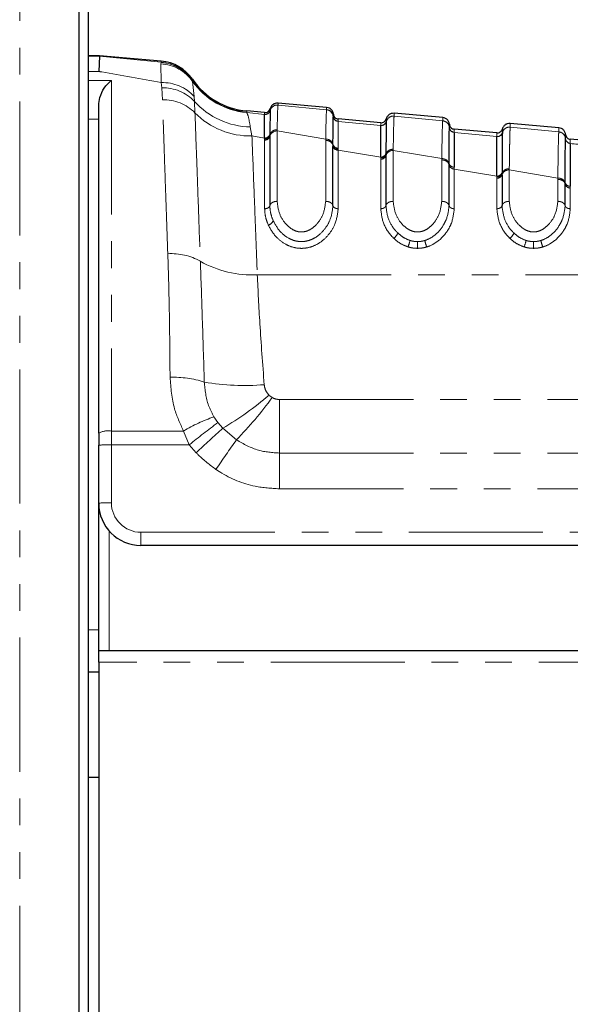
# Paper-space layout 'Surface plate' of a CAD drawing. Header units: millimetres. Extents: x 168 to 9474, y 459 to 8086.
# Tile 5 of 47: x 618 to 644, y 2451 to 2497. Entities that reach past the tile are written whole.
import ezdxf

# ---------------------------------------------------------------- set-up
doc = ezdxf.new("R2010")
doc.units = ezdxf.units.MM
doc.linetypes.add('PHANTOM', pattern=[12.7, 6.35, -1.27, 1.27, -1.27, 1.27, -1.27])

psp = doc.layouts.new('Surface plate')

# ---------------------------------------------------------------- linework, layer by layer
at = {"color": 8, "linetype": 'PHANTOM', "lineweight": 18}
for p, q in [((617.835, 3509.322), (617.835, 635.322)), ((620.655, 635.322), (620.655, 2744.151)), ((621.622, 2495.458), (621.079, 2495.458)), ((624.544, 2495.182), (621.622, 2495.458)), ((624.525, 2495.101), (624.535, 2495.168)), ((624.535, 2495.168), (624.544, 2495.182)), ((621.079, 2494.741), (621.579, 2494.741)), ((624.541, 2494.211), (624.525, 2495.101)), ((621.079, 2494.314), (622.179, 2494.314)), ((622.179, 2494.314), (622.179, 2477.708)), ((626.016, 2494.371), (626.018, 2494.323)), ((626.018, 2494.323), (626.02, 2494.313)), ((626.02, 2494.313), (626.031, 2494.267)), ((626.031, 2494.267), (626.106, 2493.559)), ((624.567, 2493.963), (624.541, 2494.211)), ((624.599, 2493.401), (624.567, 2493.963)), ((626.106, 2493.559), (626.12, 2493.322)), ((626.12, 2493.322), (626.141, 2492.779)), ((629.707, 2492.892), (629.706, 2492.889)), ((630.076, 2493.152), (630.076, 2493.149)), ((632.378, 2492.93), (630.076, 2493.149)), ((621.579, 2492.482), (621.079, 2492.482)), ((629.443, 2492.708), (628.592, 2492.789)), ((629.443, 2492.706), (629.443, 2492.708)), ((629.443, 2492.703), (629.443, 2492.706)), ((632.697, 2492.605), (632.697, 2492.607)), ((632.924, 2492.381), (632.924, 2492.378)), ((632.924, 2492.378), (632.924, 2492.376)), ((634.943, 2492.183), (632.924, 2492.376)), ((635.207, 2492.367), (635.206, 2492.364)), ((635.207, 2492.498), (635.207, 2492.496)), ((635.207, 2492.403), (635.207, 2492.369)), ((635.576, 2492.628), (635.576, 2492.625)), ((637.878, 2492.405), (635.576, 2492.625)), ((637.878, 2492.402), (637.878, 2492.405)), ((628.763, 2492.116), (628.841, 2491.684)), ((630.034, 2491.981), (630.034, 2491.922)), ((630.034, 2491.922), (630.034, 2488.59)), ((630.034, 2491.922), (632.334, 2491.535)), ((634.943, 2492.182), (634.943, 2492.183)), ((634.943, 2492.178), (634.943, 2492.182)), ((638.197, 2492.082), (638.197, 2492.085)), ((638.197, 2492.08), (638.197, 2492.082)), ((641.076, 2492.103), (641.076, 2492.101)), ((643.378, 2491.881), (641.076, 2492.101)), ((643.378, 2491.878), (643.378, 2491.881)), ((628.841, 2491.684), (629.442, 2491.586)), ((629.442, 2491.489), (629.442, 2491.546)), ((629.442, 2488.237), (629.442, 2491.489)), ((629.689, 2491.766), (629.689, 2491.727)), ((629.689, 2491.727), (629.689, 2491.669)), ((632.334, 2488.59), (632.334, 2491.477)), ((638.424, 2491.856), (638.424, 2491.854)), ((638.424, 2491.854), (638.424, 2491.852)), ((640.443, 2491.659), (638.424, 2491.852)), ((640.443, 2491.657), (640.443, 2491.659)), ((640.443, 2491.655), (640.443, 2491.657)), ((640.707, 2491.843), (640.706, 2491.84)), ((643.697, 2491.559), (643.697, 2491.561)), ((643.697, 2491.557), (643.697, 2491.559)), ((632.679, 2491.23), (632.679, 2491.287)), ((632.679, 2491.19), (632.679, 2491.23)), ((632.925, 2491.108), (632.925, 2491.053)), ((632.925, 2491.053), (632.925, 2491.014)), ((632.925, 2491.014), (632.925, 2488.237)), ((632.925, 2491.014), (634.942, 2490.684)), ((635.534, 2491.057), (635.534, 2490.998)), ((635.534, 2490.998), (635.534, 2488.59)), ((635.534, 2490.998), (637.834, 2490.611)), ((643.924, 2491.333), (643.924, 2491.33)), ((643.924, 2491.33), (643.924, 2491.328)), ((634.942, 2490.644), (634.942, 2490.684)), ((634.942, 2490.587), (634.942, 2490.644)), ((634.942, 2488.237), (634.942, 2490.587)), ((635.189, 2490.855), (635.189, 2490.816)), ((635.189, 2490.816), (635.189, 2490.758)), ((637.834, 2488.59), (637.834, 2490.553)), ((638.179, 2490.319), (638.179, 2490.376)), ((638.425, 2490.207), (638.425, 2490.113)), ((638.425, 2490.113), (638.425, 2488.237)), ((638.425, 2490.113), (640.442, 2489.782)), ((641.034, 2490.133), (641.034, 2490.074)), ((641.034, 2490.074), (641.034, 2488.59)), ((641.034, 2490.074), (643.334, 2489.689)), ((640.442, 2489.743), (640.442, 2489.782)), ((640.442, 2489.686), (640.442, 2489.743)), ((640.442, 2488.237), (640.442, 2489.686)), ((640.689, 2489.944), (640.689, 2489.905)), ((640.689, 2489.906), (640.689, 2489.848)), ((643.334, 2488.59), (643.334, 2489.63)), ((643.679, 2489.409), (643.679, 2489.467)), ((643.925, 2489.306), (643.925, 2489.213)), ((643.925, 2489.213), (643.925, 2488.237)), ((629.094, 2485.114), (656.844, 2485.114)), ((629.648, 2479.412), (629.802, 2479.294)), ((630.139, 2476.664), (630.139, 2479.204)), ((630.139, 2479.204), (648.717, 2479.204)), ((627.04, 2478.38), (627.227, 2478.107)), ((627.227, 2478.107), (627.455, 2477.844)), ((622.179, 2477.708), (625.6, 2477.708)), ((622.179, 2477.057), (622.179, 2477.708)), ((625.87, 2477.057), (625.6, 2477.708)), ((627.455, 2477.844), (628.105, 2477.289)), ((622.179, 2477.057), (622.179, 2474.313)), ((625.87, 2477.057), (622.179, 2477.057)), ((626.201, 2476.679), (625.87, 2477.057)), ((630.139, 2474.971), (630.139, 2476.664)), ((630.139, 2476.664), (648.717, 2476.664)), ((648.717, 2474.971), (630.139, 2474.971)), ((622.079, 2472.969), (622.079, 2467.313)), ((623.579, 2472.913), (648.316, 2472.913)), ((623.579, 2472.292), (623.579, 2472.913)), ((621.079, 2468.292), (621.579, 2468.292)), ((648.779, 2466.765), (621.579, 2466.765))]:
    psp.add_line(p, q, dxfattribs=at)
at = {"color": 7, "linetype": 'Continuous', "lineweight": 25}
for p, q in [((620.66, 635.322), (620.66, 2744.148)), ((621.079, 2743.813), (621.079, 2437.729)), ((621.622, 2495.485), (621.079, 2495.485)), ((621.622, 2495.458), (621.579, 2494.741)), ((621.622, 2495.458), (621.622, 2495.485)), ((624.543, 2495.23), (621.622, 2495.485)), ((621.579, 2477.609), (621.579, 2493.126)), ((629.443, 2492.793), (628.595, 2492.868)), ((629.707, 2492.894), (629.707, 2492.892)), ((632.379, 2493.038), (630.076, 2493.24)), ((632.378, 2492.927), (632.378, 2492.93)), ((632.697, 2492.607), (632.697, 2492.609)), ((634.943, 2492.312), (632.924, 2492.489)), ((635.207, 2492.369), (635.207, 2492.367)), ((637.879, 2492.557), (635.576, 2492.759)), ((638.197, 2492.082), (638.197, 2492.08)), ((640.443, 2491.831), (638.424, 2492.008)), ((643.379, 2492.076), (641.076, 2492.277)), ((629.689, 2491.669), (629.689, 2488.384)), ((640.707, 2491.845), (640.707, 2491.843)), ((645.943, 2491.35), (643.924, 2491.526)), ((632.679, 2488.384), (632.679, 2491.19)), ((635.189, 2490.758), (635.189, 2488.384)), ((638.179, 2488.384), (638.179, 2490.319)), ((640.689, 2489.848), (640.689, 2488.384)), ((643.679, 2488.384), (643.679, 2489.41)), ((621.579, 2477.609), (621.579, 2477.036)), ((621.579, 2474.292), (621.579, 2477.036)), ((621.579, 2467.313), (621.579, 2474.292)), ((648.316, 2472.292), (623.579, 2472.292)), ((621.579, 2467.313), (648.779, 2467.313)), ((621.579, 2466.765), (621.579, 2467.313)), ((621.579, 2466.765), (621.579, 2442.563)), ((621.579, 2466.292), (621.079, 2466.292)), ((621.079, 2461.313), (621.579, 2461.313))]:
    psp.add_line(p, q, dxfattribs=at)
at = {"color": 8, "linetype": 'PHANTOM', "lineweight": 18}
for centre, radius, start, end in [((624.376, 2493.177), 1.997, 34.6394, 85.4623), ((624.37, 2493.189), 2, 34.5415, 85.0106), ((624.41, 2493.118), 1.987, 35.3562, 86.6876), ((624.62, 2492.195), 2.017, 42.5388, 92.2464), ((628.901, 2496.3), 3.5, 214.5894, 265.0121), ((628.899, 2496.278), 3.503, 215.0325, 264.9699), ((624.629, 2491.911), 2.053, 43.419, 91.7179), ((624.648, 2491.3), 2.102, 44.7165, 91.3346), ((628.82, 2495.738), 3.623, 221.8331, 269.1075), ((629.465, 2492.957), 0.25, 264.9915, 345.3772), ((629.465, 2492.952), 0.25, 265.0876, 345.4178), ((630.045, 2492.801), 0.35, 84.984, 165.4362), ((628.761, 2495.364), 3.68, 224.6086, 271.2369), ((632.946, 2492.63), 0.25, 184.6298, 265.0363), ((632.946, 2492.625), 0.25, 184.6811, 265.025), ((634.965, 2492.432), 0.25, 264.9872, 345.3626), ((634.965, 2492.427), 0.25, 265.0466, 345.3845), ((635.545, 2492.276), 0.35, 84.9795, 165.4034), ((637.848, 2492.057), 0.35, 4.6442, 85.0509), ((630.017, 2491.583), 0.339, 87.1328, 165.3153), ((638.446, 2492.105), 0.25, 184.6441, 265.0508), ((638.446, 2492.101), 0.25, 184.682, 265.0395), ((641.045, 2491.752), 0.35, 84.9752, 165.3781), ((643.348, 2491.533), 0.35, 4.6582, 85.0651), ((629.455, 2491.827), 0.242, 267.0618, 345.3897), ((629.454, 2491.731), 0.242, 267.1328, 345.3153), ((632.353, 2491.197), 0.339, 15.3817, 93.1472), ((640.465, 2491.908), 0.25, 264.9829, 345.3482), ((640.465, 2491.903), 0.25, 265.021, 345.3592), ((643.946, 2491.582), 0.25, 184.6582, 265.065), ((643.946, 2491.577), 0.25, 184.6874, 265.0538), ((632.913, 2491.35), 0.242, 195.102, 272.7861), ((632.911, 2491.255), 0.241, 195.7077, 273.3443), ((635.511, 2490.661), 0.337, 86.2357, 163.3348), ((634.958, 2490.923), 0.24, 266.157, 343.4451), ((634.958, 2490.827), 0.241, 266.2357, 343.3348), ((637.858, 2490.275), 0.337, 17.4404, 94.0236), ((638.409, 2490.447), 0.241, 197.1349, 273.7063), ((641.007, 2489.739), 0.336, 85.3876, 161.2043), ((640.462, 2490.021), 0.239, 265.3009, 341.3409), ((640.461, 2489.925), 0.24, 265.3876, 341.2043), ((643.362, 2489.353), 0.336, 19.6451, 94.8472), ((643.906, 2489.546), 0.24, 199.3137, 274.5626), ((629.557, 2487.775), 0.311, 280.69, 339.4552), ((635.34, 2487.208), 0.424, 300.371, 344.024), ((640.84, 2487.208), 0.424, 300.371, 344.024), ((635.39, 2486.851), 0.94, 333.4988, 353.0668), ((776.742, 2486.792), 140.056, 180.04546, 180.17627), ((637.988, 2486.848), 0.958, 186.7991, 206.0011), ((640.89, 2486.851), 0.94, 333.4988, 353.0668), ((782.242, 2486.792), 140.056, 180.04546, 180.17627), ((643.488, 2486.848), 0.958, 186.7991, 206.0011), ((625.017, 2483.289), 2.822, 60.7593, 93.3236), ((628.83, 2490.026), 4.92, 240.3309, 273.0709), ((625.111, 2475.42), 4.837, 72.2918, 91.7937), ((628.492, 2491.148), 11.284, 260.2578, 274.7295), ((620.264, 2490.224), 14.317, 300.1498, 310.9562), ((614.752, 2490.309), 18.65, 315.7261, 323.8021), ((629.545, 2471.128), 7.673, 109.0585, 120.9417), ((651.68, 2445.109), 41.071, 126.5413, 128.935), ((622.033, 2476.726), 0.993, 81.5517, 117.209), ((656.986, 2444.824), 44.299, 131.8075, 134.0214), ((622.029, 2472.743), 4.316, 88.0109, 95.9867), ((674.37, 2444.209), 56.875, 144.434, 146.1493), ((622.029, 2469.999), 4.316, 88.0109, 95.9867), ((623.579, 2474.313), 1.4, 180, 270)]:
    psp.add_arc(centre, radius, start, end, dxfattribs=at)
at = {"color": 7, "linetype": 'Continuous', "lineweight": 25}
for centre, radius, start, end in [((624.368, 2493.237), 2, 34.5212, 85), ((628.9, 2496.354), 3.5, 214.5212, 265), ((632.348, 2492.581), 0.35, 4.6299, 85.0364), ((623.579, 2474.292), 2, 180, 270)]:
    psp.add_arc(centre, radius, start, end, dxfattribs=at)
at = {"color": 8, "linetype": 'PHANTOM', "lineweight": 18}
for points, knots in [([(624.544, 2495.182), (624.544, 2495.195), (624.543, 2495.223), (624.543, 2495.227), (624.543, 2495.23)], [0, 0, 0, 0, 0.458483, 1, 1, 1, 1]), ([(621.579, 2494.741), (621.628, 2494.733), (622.601, 2494.559), (623.596, 2494.38), (624.541, 2494.211)], [0, 0, 0, 0, 0.05035, 1, 1, 1, 1]), ([(624.853, 2486.106), (624.809, 2487.363), (624.737, 2489.434), (624.655, 2491.802), (624.618, 2492.865), (624.599, 2493.401)], [0, 0, 0, 0, 0.433271, 0.71391, 1, 1, 1, 1]), ([(628.597, 2492.813), (628.597, 2492.811), (628.597, 2492.804), (628.594, 2492.796), (628.592, 2492.789)], [0, 0, 0, 0, 0.194649, 1, 1, 1, 1]), ([(628.595, 2492.868), (628.595, 2492.865), (628.595, 2492.861), (628.596, 2492.829), (628.597, 2492.813)], [0, 0, 0, 0, 0.508496, 1, 1, 1, 1]), ([(630.076, 2493.152), (630.03, 2493.151), (629.937, 2493.148), (629.815, 2493.078), (629.738, 2492.985), (629.715, 2492.917), (629.707, 2492.892)], [0, 0, 0, 0, 0.279598, 0.559198, 0.838799, 1, 1, 1, 1]), ([(629.707, 2492.979), (629.707, 2492.979), (629.707, 2492.979), (629.707, 2492.973), (629.707, 2492.972)], [0, 0, 0, 0, 0.785522, 1, 1, 1, 1]), ([(630.076, 2493.149), (630.076, 2493.149), (630.069, 2493.119), (630.056, 2492.911), (630.042, 2492.294), (630.034, 2491.981)], [0, 0, 0, 0, 0.002812, 0.494132, 1, 1, 1, 1]), ([(630.076, 2493.24), (630.076, 2493.24), (630.076, 2493.24), (630.076, 2493.226), (630.076, 2493.177), (630.076, 2493.152)], [0, 0, 0, 0, 0.024033, 0.499895, 1, 1, 1, 1]), ([(632.334, 2491.535), (632.336, 2491.662), (632.344, 2492.051), (632.358, 2492.609), (632.37, 2492.873), (632.377, 2492.921), (632.378, 2492.927)], [0, 0, 0, 0, 0.160385, 0.490153, 0.944734, 1, 1, 1, 1]), ([(632.378, 2492.93), (632.378, 2492.934), (632.378, 2492.969), (632.378, 2493.017), (632.378, 2493.037), (632.379, 2493.038), (632.379, 2493.038)], [0, 0, 0, 0, 0.0661, 0.493687, 0.921273, 1, 1, 1, 1]), ([(626.141, 2492.779), (626.164, 2492.163), (626.209, 2490.913), (626.296, 2488.514), (626.363, 2486.644), (626.395, 2485.752)], [0, 0, 0, 0, 0.336899, 0.683337, 1, 1, 1, 1]), ([(628.592, 2492.789), (628.613, 2492.754), (628.665, 2492.671), (628.727, 2492.321), (628.763, 2492.116)], [0, 0, 0, 0, 0.412049, 1, 1, 1, 1]), ([(629.443, 2492.708), (629.443, 2492.732), (629.443, 2492.77), (629.443, 2492.791), (629.443, 2492.792), (629.443, 2492.793)], [0, 0, 0, 0, 0.494543, 0.782677, 1, 1, 1, 1]), ([(632.924, 2492.489), (632.924, 2492.487), (632.924, 2492.485), (632.924, 2492.458), (632.924, 2492.411), (632.924, 2492.381)], [0, 0, 0, 0, 0.250008, 0.50632, 1, 1, 1, 1]), ([(632.924, 2492.376), (632.924, 2492.368), (632.924, 2492.331), (632.925, 2492.149), (632.925, 2491.733), (632.925, 2491.326), (632.925, 2491.108)], [0, 0, 0, 0, 0.08676, 0.421461, 0.689498, 1, 1, 1, 1]), ([(635.576, 2492.628), (635.53, 2492.626), (635.437, 2492.624), (635.315, 2492.553), (635.238, 2492.461), (635.215, 2492.392), (635.207, 2492.367)], [0, 0, 0, 0, 0.279611, 0.559221, 0.838832, 1, 1, 1, 1]), ([(635.576, 2492.625), (635.572, 2492.58), (635.566, 2492.501), (635.555, 2492.139), (635.545, 2491.677), (635.537, 2491.229), (635.534, 2491.057)], [0, 0, 0, 0, 0.2849259, 0.4961002, 0.8071302, 1, 1, 1, 1]), ([(635.576, 2492.759), (635.576, 2492.756), (635.576, 2492.753), (635.576, 2492.719), (635.576, 2492.677), (635.576, 2492.635), (635.576, 2492.628)], [0, 0, 0, 0, 0.305202, 0.499842, 0.916458, 1, 1, 1, 1]), ([(637.834, 2490.611), (637.834, 2490.616), (637.838, 2490.924), (637.846, 2491.383), (637.858, 2491.932), (637.868, 2492.278), (637.875, 2492.365), (637.878, 2492.402)], [0, 0, 0, 0, 0.004308, 0.292825, 0.491944, 0.782685, 1, 1, 1, 1]), ([(637.878, 2492.405), (637.878, 2492.434), (637.878, 2492.48), (637.878, 2492.532), (637.878, 2492.555), (637.879, 2492.557), (637.879, 2492.557)], [0, 0, 0, 0, 0.314829, 0.495571, 0.884785, 1, 1, 1, 1]), ([(638.197, 2492.082), (638.193, 2492.108), (638.182, 2492.179), (638.122, 2492.284), (638.014, 2492.375), (637.923, 2492.393), (637.878, 2492.402)], [0, 0, 0, 0, 0.161012, 0.440674, 0.720337, 1, 1, 1, 1]), ([(630.034, 2491.981), (629.989, 2491.977), (629.897, 2491.968), (629.78, 2491.897), (629.711, 2491.811), (629.695, 2491.749), (629.689, 2491.727)], [0, 0, 0, 0, 0.279724, 0.559449, 0.839173, 1, 1, 1, 1]), ([(634.943, 2492.183), (634.943, 2492.204), (634.943, 2492.243), (634.943, 2492.297), (634.943, 2492.306), (634.943, 2492.312)], [0, 0, 0, 0, 0.261529, 0.496401, 1, 1, 1, 1]), ([(638.424, 2492.008), (638.424, 2492.005), (638.424, 2492.001), (638.424, 2491.961), (638.424, 2491.899), (638.424, 2491.856)], [0, 0, 0, 0, 0.287751, 0.504438, 1, 1, 1, 1]), ([(641.076, 2492.103), (641.03, 2492.102), (640.937, 2492.1), (640.815, 2492.029), (640.738, 2491.936), (640.715, 2491.868), (640.707, 2491.843)], [0, 0, 0, 0, 0.279617, 0.559234, 0.838851, 1, 1, 1, 1]), ([(641.076, 2492.101), (641.075, 2492.096), (641.072, 2492.058), (641.065, 2491.904), (641.057, 2491.568), (641.047, 2491.066), (641.04, 2490.527), (641.034, 2490.133)], [0, 0, 0, 0, 0.037003, 0.308027, 0.496839, 0.632749, 1, 1, 1, 1]), ([(641.076, 2492.277), (641.076, 2492.274), (641.076, 2492.269), (641.076, 2492.227), (641.076, 2492.176), (641.076, 2492.121), (641.076, 2492.103)], [0, 0, 0, 0, 0.3308948, 0.4997867, 0.8377138, 1, 1, 1, 1]), ([(643.378, 2491.881), (643.378, 2491.884), (643.378, 2491.927), (643.378, 2491.98), (643.378, 2492.04), (643.378, 2492.071), (643.379, 2492.075), (643.379, 2492.076)], [0, 0, 0, 0, 0.0173915, 0.3369317, 0.4966963, 0.8162996, 1, 1, 1, 1]), ([(628.841, 2491.684), (628.87, 2490.923), (628.918, 2489.674), (629.008, 2487.358), (629.065, 2485.867), (629.094, 2485.114)], [0, 0, 0, 0, 0.435994, 0.71534, 1, 1, 1, 1]), ([(629.442, 2491.546), (629.471, 2491.549), (629.53, 2491.554), (629.606, 2491.594), (629.665, 2491.653), (629.681, 2491.702), (629.689, 2491.727)], [0, 0, 0, 0, 0.250001, 0.500001, 0.750001, 1, 1, 1, 1]), ([(629.442, 2491.546), (629.442, 2491.546), (629.442, 2491.56), (629.442, 2491.573), (629.442, 2491.586)], [0, 0, 0, 0, 0.009455, 1, 1, 1, 1]), ([(632.334, 2491.477), (632.334, 2491.477), (632.334, 2491.497), (632.334, 2491.516), (632.334, 2491.535)], [0, 0, 0, 0, 0.0094, 1, 1, 1, 1]), ([(632.334, 2491.477), (632.38, 2491.472), (632.472, 2491.463), (632.588, 2491.394), (632.656, 2491.31), (632.673, 2491.251), (632.679, 2491.23)], [0, 0, 0, 0, 0.281356, 0.561532, 0.840526, 1, 1, 1, 1]), ([(640.443, 2491.659), (640.443, 2491.69), (640.443, 2491.742), (640.443, 2491.812), (640.443, 2491.823), (640.443, 2491.831)], [0, 0, 0, 0, 0.29402, 0.497422, 1, 1, 1, 1]), ([(643.334, 2489.689), (643.339, 2490.119), (643.347, 2490.702), (643.357, 2491.251), (643.366, 2491.618), (643.373, 2491.816), (643.377, 2491.867), (643.378, 2491.878)], [0, 0, 0, 0, 0.363104, 0.492334, 0.672218, 0.929868, 1, 1, 1, 1]), ([(643.697, 2491.559), (643.693, 2491.585), (643.682, 2491.656), (643.622, 2491.76), (643.514, 2491.851), (643.423, 2491.869), (643.378, 2491.878)], [0, 0, 0, 0, 0.161031, 0.440687, 0.720344, 1, 1, 1, 1]), ([(643.924, 2491.526), (643.924, 2491.523), (643.924, 2491.517), (643.924, 2491.465), (643.924, 2491.388), (643.924, 2491.333)], [0, 0, 0, 0, 0.311783, 0.503313, 1, 1, 1, 1]), ([(635.534, 2491.057), (635.488, 2491.053), (635.397, 2491.044), (635.28, 2490.977), (635.211, 2490.895), (635.195, 2490.837), (635.189, 2490.816)], [0, 0, 0, 0, 0.279704, 0.559409, 0.839113, 1, 1, 1, 1]), ([(645.943, 2491.136), (645.743, 2491.155), (645.07, 2491.219), (644.397, 2491.283), (643.924, 2491.328)], [0, 0, 0, 0, 0.297159, 1, 1, 1, 1]), ([(634.942, 2490.644), (634.971, 2490.647), (635.03, 2490.652), (635.106, 2490.69), (635.165, 2490.746), (635.181, 2490.793), (635.189, 2490.816)], [0, 0, 0, 0, 0.2500009, 0.5000012, 0.7500009, 1, 1, 1, 1]), ([(637.834, 2490.553), (637.834, 2490.553), (637.834, 2490.572), (637.834, 2490.592), (637.834, 2490.611)], [0, 0, 0, 0, 0.009508, 1, 1, 1, 1]), ([(637.834, 2490.553), (637.879, 2490.548), (637.971, 2490.54), (638.087, 2490.475), (638.156, 2490.396), (638.173, 2490.34), (638.179, 2490.319)], [0, 0, 0, 0, 0.279613, 0.559227, 0.83884, 1, 1, 1, 1]), ([(638.425, 2490.113), (638.396, 2490.119), (638.337, 2490.13), (638.261, 2490.177), (638.202, 2490.241), (638.187, 2490.293), (638.179, 2490.319)], [0, 0, 0, 0, 0.249971, 0.499954, 0.749961, 1, 1, 1, 1]), ([(641.034, 2490.133), (640.988, 2490.129), (640.896, 2490.121), (640.78, 2490.058), (640.711, 2489.98), (640.695, 2489.926), (640.689, 2489.906)], [0, 0, 0, 0, 0.279692, 0.559386, 0.839081, 1, 1, 1, 1]), ([(640.442, 2489.743), (640.471, 2489.746), (640.53, 2489.75), (640.606, 2489.786), (640.665, 2489.839), (640.681, 2489.883), (640.689, 2489.905)], [0, 0, 0, 0, 0.250001, 0.500001, 0.750001, 1, 1, 1, 1]), ([(643.334, 2489.63), (643.334, 2489.63), (643.334, 2489.65), (643.334, 2489.669), (643.334, 2489.689)], [0, 0, 0, 0, 0.0095779, 1, 1, 1, 1]), ([(643.334, 2489.63), (643.379, 2489.626), (643.471, 2489.618), (643.587, 2489.557), (643.656, 2489.482), (643.673, 2489.429), (643.679, 2489.41)], [0, 0, 0, 0, 0.279617, 0.559234, 0.838851, 1, 1, 1, 1]), ([(643.925, 2489.213), (643.896, 2489.218), (643.837, 2489.229), (643.761, 2489.274), (643.702, 2489.335), (643.687, 2489.385), (643.679, 2489.409)], [0, 0, 0, 0, 0.249976, 0.499962, 0.749967, 1, 1, 1, 1]), ([(629.614, 2487.469), (629.564, 2487.597), (629.464, 2487.853), (629.449, 2488.109), (629.442, 2488.237)], [0, 0, 0, 0, 0.500182, 1, 1, 1, 1]), ([(632.925, 2488.237), (632.896, 2487.993), (632.848, 2487.59), (632.525, 2487.044), (632.151, 2486.669), (631.715, 2486.437), (631.39, 2486.367), (631.088, 2486.357), (630.787, 2486.397), (630.367, 2486.572), (629.918, 2486.926), (629.726, 2487.269), (629.614, 2487.469)], [0, 0, 0, 0, 0.1808772, 0.2992738, 0.4185359, 0.504076, 0.5773029, 0.5952027, 0.6660745, 0.7374013, 0.8467967, 1, 1, 1, 1]), ([(630.034, 2488.59), (629.988, 2488.586), (629.896, 2488.579), (629.78, 2488.522), (629.711, 2488.452), (629.695, 2488.402), (629.689, 2488.384)], [0, 0, 0, 0, 0.279636, 0.559272, 0.838908, 1, 1, 1, 1]), ([(629.689, 2488.384), (629.695, 2488.264), (629.709, 2488.024), (629.802, 2487.786), (629.848, 2487.666)], [0, 0, 0, 0, 0.500117, 1, 1, 1, 1]), ([(629.848, 2487.666), (629.95, 2487.482), (630.12, 2487.174), (630.513, 2486.859), (630.864, 2486.711), (631.107, 2486.677), (631.348, 2486.686), (631.615, 2486.744), (631.984, 2486.944), (632.313, 2487.279), (632.607, 2487.78), (632.652, 2488.156), (632.679, 2488.384)], [0, 0, 0, 0, 0.159617, 0.26824, 0.335062, 0.398894, 0.414917, 0.481423, 0.563154, 0.683873, 0.808015, 1, 1, 1, 1]), ([(630.034, 2488.59), (630.06, 2488.376), (630.107, 2487.994), (630.404, 2487.532), (630.716, 2487.267), (630.978, 2487.154), (631.205, 2487.127), (631.43, 2487.167), (631.673, 2487.285), (631.959, 2487.533), (632.256, 2487.982), (632.305, 2488.363), (632.334, 2488.59)], [0, 0, 0, 0, 0.181496, 0.323762, 0.408831, 0.462283, 0.504169, 0.545965, 0.600528, 0.677267, 0.807828, 1, 1, 1, 1]), ([(632.334, 2488.59), (632.379, 2488.586), (632.471, 2488.579), (632.587, 2488.522), (632.656, 2488.452), (632.673, 2488.402), (632.679, 2488.384)], [0, 0, 0, 0, 0.279636, 0.559272, 0.838908, 1, 1, 1, 1]), ([(635.554, 2486.842), (635.552, 2486.844), (635.343, 2487.047), (635.028, 2487.518), (634.971, 2487.998), (634.942, 2488.237)], [0, 0, 0, 0, 0.005036, 0.503601, 1, 1, 1, 1]), ([(635.534, 2488.59), (635.488, 2488.586), (635.396, 2488.579), (635.28, 2488.522), (635.211, 2488.452), (635.195, 2488.402), (635.189, 2488.384)], [0, 0, 0, 0, 0.279636, 0.559272, 0.838908, 1, 1, 1, 1]), ([(635.189, 2488.384), (635.215, 2488.16), (635.265, 2487.748), (635.533, 2487.31), (635.719, 2487.12), (635.748, 2487.091)], [0, 0, 0, 0, 0.500688, 0.922786, 1, 1, 1, 1]), ([(635.534, 2488.59), (635.56, 2488.376), (635.607, 2487.994), (635.904, 2487.531), (636.216, 2487.267), (636.478, 2487.154), (636.705, 2487.127), (636.93, 2487.167), (637.173, 2487.285), (637.459, 2487.533), (637.756, 2487.982), (637.805, 2488.363), (637.834, 2488.59)], [0, 0, 0, 0, 0.1815485, 0.3237951, 0.4088504, 0.462296, 0.5041852, 0.5459836, 0.6005596, 0.6773038, 0.8079076, 1, 1, 1, 1]), ([(637.036, 2486.735), (637.069, 2486.746), (637.23, 2486.8), (637.58, 2487.013), (637.864, 2487.355), (638.116, 2487.841), (638.153, 2488.156), (638.179, 2488.384)], [0, 0, 0, 0, 0.0414369, 0.2012956, 0.4991793, 0.6372704, 1, 1, 1, 1]), ([(638.425, 2488.237), (638.397, 2487.994), (638.358, 2487.656), (638.081, 2487.128), (637.759, 2486.746), (637.358, 2486.506), (637.167, 2486.442), (637.126, 2486.428)], [0, 0, 0, 0, 0.35082, 0.485426, 0.783992, 0.954198, 1, 1, 1, 1]), ([(637.834, 2488.59), (637.879, 2488.586), (637.971, 2488.579), (638.087, 2488.522), (638.156, 2488.452), (638.173, 2488.402), (638.179, 2488.384)], [0, 0, 0, 0, 0.279636, 0.559272, 0.838908, 1, 1, 1, 1]), ([(641.054, 2486.842), (641.052, 2486.844), (640.843, 2487.047), (640.528, 2487.518), (640.471, 2487.998), (640.442, 2488.237)], [0, 0, 0, 0, 0.005036, 0.503601, 1, 1, 1, 1]), ([(641.034, 2488.59), (640.988, 2488.586), (640.896, 2488.579), (640.78, 2488.522), (640.711, 2488.452), (640.695, 2488.402), (640.689, 2488.384)], [0, 0, 0, 0, 0.279636, 0.559272, 0.838908, 1, 1, 1, 1]), ([(640.689, 2488.384), (640.715, 2488.16), (640.765, 2487.748), (641.033, 2487.31), (641.219, 2487.12), (641.248, 2487.091)], [0, 0, 0, 0, 0.500688, 0.922786, 1, 1, 1, 1]), ([(641.034, 2488.59), (641.06, 2488.376), (641.107, 2487.994), (641.404, 2487.531), (641.716, 2487.267), (641.978, 2487.154), (642.205, 2487.127), (642.43, 2487.167), (642.673, 2487.285), (642.959, 2487.533), (643.256, 2487.982), (643.305, 2488.363), (643.334, 2488.59)], [0, 0, 0, 0, 0.181549, 0.323795, 0.40885, 0.462296, 0.504185, 0.545984, 0.60056, 0.677304, 0.807908, 1, 1, 1, 1]), ([(642.536, 2486.735), (642.569, 2486.746), (642.73, 2486.8), (643.08, 2487.013), (643.364, 2487.355), (643.616, 2487.841), (643.653, 2488.156), (643.679, 2488.384)], [0, 0, 0, 0, 0.041437, 0.201296, 0.499179, 0.63727, 1, 1, 1, 1]), ([(643.925, 2488.237), (643.897, 2487.994), (643.858, 2487.656), (643.581, 2487.128), (643.259, 2486.746), (642.858, 2486.506), (642.667, 2486.442), (642.626, 2486.428)], [0, 0, 0, 0, 0.35082, 0.485426, 0.783992, 0.954198, 1, 1, 1, 1]), ([(643.334, 2488.59), (643.379, 2488.586), (643.471, 2488.579), (643.587, 2488.522), (643.656, 2488.452), (643.673, 2488.402), (643.679, 2488.384)], [0, 0, 0, 0, 0.279636, 0.559272, 0.838908, 1, 1, 1, 1]), ([(636.232, 2486.431), (636.099, 2486.484), (635.839, 2486.588), (635.648, 2486.758), (635.554, 2486.842)], [0, 0, 0, 0, 0.511867, 1, 1, 1, 1]), ([(635.748, 2487.091), (635.829, 2487.018), (635.992, 2486.872), (636.213, 2486.782), (636.324, 2486.737)], [0, 0, 0, 0, 0.500365, 1, 1, 1, 1]), ([(641.732, 2486.431), (641.599, 2486.484), (641.339, 2486.588), (641.148, 2486.758), (641.054, 2486.842)], [0, 0, 0, 0, 0.511867, 1, 1, 1, 1]), ([(641.248, 2487.091), (641.329, 2487.018), (641.492, 2486.872), (641.713, 2486.782), (641.824, 2486.737)], [0, 0, 0, 0, 0.500365, 1, 1, 1, 1]), ([(636.687, 2486.361), (636.609, 2486.365), (636.472, 2486.37), (636.322, 2486.404), (636.249, 2486.426), (636.232, 2486.431)], [0, 0, 0, 0, 0.4965535, 0.8807999, 1, 1, 1, 1]), ([(636.324, 2486.737), (636.338, 2486.733), (636.396, 2486.715), (636.516, 2486.688), (636.625, 2486.684), (636.686, 2486.681)], [0, 0, 0, 0, 0.121302, 0.507466, 1, 1, 1, 1]), ([(636.686, 2486.681), (636.745, 2486.684), (636.852, 2486.689), (636.968, 2486.715), (637.025, 2486.731), (637.036, 2486.735)], [0, 0, 0, 0, 0.492803, 0.897023, 1, 1, 1, 1]), ([(637.126, 2486.428), (637.112, 2486.424), (637.042, 2486.403), (636.896, 2486.371), (636.761, 2486.365), (636.687, 2486.361)], [0, 0, 0, 0, 0.101098, 0.503376, 1, 1, 1, 1]), ([(642.187, 2486.361), (642.109, 2486.365), (641.972, 2486.37), (641.822, 2486.404), (641.749, 2486.426), (641.732, 2486.431)], [0, 0, 0, 0, 0.4965535, 0.8807999, 1, 1, 1, 1]), ([(641.824, 2486.737), (641.838, 2486.733), (641.896, 2486.715), (642.016, 2486.688), (642.125, 2486.684), (642.186, 2486.681)], [0, 0, 0, 0, 0.121302, 0.507466, 1, 1, 1, 1]), ([(642.186, 2486.681), (642.245, 2486.684), (642.352, 2486.689), (642.468, 2486.715), (642.525, 2486.731), (642.536, 2486.735)], [0, 0, 0, 0, 0.492803, 0.897023, 1, 1, 1, 1]), ([(642.626, 2486.428), (642.612, 2486.424), (642.542, 2486.403), (642.396, 2486.371), (642.261, 2486.365), (642.187, 2486.361)], [0, 0, 0, 0, 0.101098, 0.503376, 1, 1, 1, 1]), ([(624.96, 2480.254), (624.952, 2481.268), (624.938, 2483.317), (624.882, 2485.17), (624.853, 2486.106)], [0, 0, 0, 0, 0.494604, 1, 1, 1, 1]), ([(626.395, 2485.752), (626.427, 2484.862), (626.491, 2483.058), (626.552, 2481.047), (626.582, 2480.028)], [0, 0, 0, 0, 0.493294, 1, 1, 1, 1]), ([(629.094, 2485.114), (629.13, 2484.355), (629.208, 2482.723), (629.347, 2480.886), (629.422, 2479.903)], [0, 0, 0, 0, 0.4651, 1, 1, 1, 1]), ([(625.6, 2477.708), (625.439, 2478.056), (625.061, 2478.871), (624.997, 2479.75), (624.96, 2480.254)], [0, 0, 0, 0, 0.426608, 1, 1, 1, 1]), ([(626.582, 2480.028), (626.619, 2479.651), (626.675, 2479.076), (626.946, 2478.558), (627.04, 2478.38)], [0, 0, 0, 0, 0.655212, 1, 1, 1, 1]), ([(629.422, 2479.903), (629.439, 2479.803), (629.469, 2479.619), (629.592, 2479.477), (629.648, 2479.412)], [0, 0, 0, 0, 0.5435417, 1, 1, 1, 1]), ([(629.802, 2479.294), (629.819, 2479.285), (629.891, 2479.245), (630.006, 2479.211), (630.103, 2479.206), (630.139, 2479.204)], [0, 0, 0, 0, 0.170024, 0.695982, 1, 1, 1, 1]), ([(628.105, 2477.289), (628.445, 2477.097), (629.079, 2476.739), (629.804, 2476.688), (630.139, 2476.664)], [0, 0, 0, 0, 0.537046, 1, 1, 1, 1]), ([(627.136, 2475.89), (626.848, 2476.105), (626.52, 2476.35), (626.236, 2476.643), (626.201, 2476.679)], [0, 0, 0, 0, 0.878043, 1, 1, 1, 1]), ([(630.139, 2474.971), (629.756, 2474.995), (628.771, 2475.058), (627.763, 2475.479), (627.198, 2475.849), (627.136, 2475.89)], [0, 0, 0, 0, 0.361897, 0.929068, 1, 1, 1, 1])]:
    psp.add_open_spline(points, degree=3, knots=knots, dxfattribs=at)
at = {"color": 7, "linetype": 'Continuous', "lineweight": 25}
for points, knots in [([(621.579, 2493.126), (621.592, 2493.255), (621.625, 2493.571), (621.854, 2493.999), (622.061, 2494.224), (622.177, 2494.313), (622.179, 2494.314)], [0, 0, 0, 0, 0.2338982, 0.5767586, 0.994715, 1, 1, 1, 1]), ([(629.706, 2492.889), (629.702, 2492.755), (629.698, 2492.587), (629.691, 2492.028), (629.69, 2491.84), (629.689, 2491.766)], [0, 0, 0, 0, 0.708615, 0.884881, 1, 1, 1, 1]), ([(630.076, 2493.24), (630.03, 2493.239), (629.937, 2493.236), (629.815, 2493.166), (629.738, 2493.073), (629.715, 2493.004), (629.707, 2492.979)], [0, 0, 0, 0, 0.279636, 0.559272, 0.838908, 1, 1, 1, 1]), ([(629.707, 2492.972), (629.707, 2492.968), (629.707, 2492.955), (629.707, 2492.919), (629.707, 2492.894)], [0, 0, 0, 0, 0.316305, 1, 1, 1, 1]), ([(632.697, 2492.607), (632.693, 2492.633), (632.682, 2492.704), (632.622, 2492.808), (632.514, 2492.899), (632.423, 2492.917), (632.378, 2492.927)], [0, 0, 0, 0, 0.160981, 0.440654, 0.720327, 1, 1, 1, 1]), ([(632.697, 2492.718), (632.693, 2492.744), (632.682, 2492.815), (632.623, 2492.92), (632.514, 2493.011), (632.424, 2493.029), (632.379, 2493.038)], [0, 0, 0, 0, 0.161092, 0.440728, 0.720364, 1, 1, 1, 1]), ([(629.442, 2491.586), (629.443, 2491.766), (629.443, 2492.386), (629.443, 2492.571), (629.443, 2492.703)], [0, 0, 0, 0, 0.291046, 1, 1, 1, 1]), ([(632.679, 2491.287), (632.681, 2491.512), (632.684, 2491.932), (632.69, 2492.364), (632.694, 2492.555), (632.696, 2492.596), (632.697, 2492.605)], [0, 0, 0, 0, 0.310244, 0.578241, 0.913143, 1, 1, 1, 1]), ([(632.697, 2492.609), (632.697, 2492.64), (632.697, 2492.687), (632.697, 2492.714), (632.697, 2492.716), (632.697, 2492.718)], [0, 0, 0, 0, 0.493682, 0.749994, 1, 1, 1, 1]), ([(635.206, 2492.364), (635.204, 2492.257), (635.199, 2492.096), (635.193, 2491.477), (635.19, 2491.061), (635.189, 2490.855)], [0, 0, 0, 0, 0.50277, 0.753501, 1, 1, 1, 1]), ([(635.576, 2492.759), (635.53, 2492.757), (635.437, 2492.755), (635.315, 2492.684), (635.238, 2492.592), (635.215, 2492.523), (635.207, 2492.498)], [0, 0, 0, 0, 0.279636, 0.559272, 0.838908, 1, 1, 1, 1]), ([(635.207, 2492.496), (635.207, 2492.49), (635.207, 2492.481), (635.207, 2492.439), (635.207, 2492.412), (635.207, 2492.403)], [0, 0, 0, 0, 0.580101, 0.866799, 1, 1, 1, 1]), ([(638.197, 2492.237), (638.193, 2492.263), (638.182, 2492.334), (638.123, 2492.439), (638.014, 2492.53), (637.924, 2492.548), (637.879, 2492.557)], [0, 0, 0, 0, 0.161092, 0.440728, 0.720364, 1, 1, 1, 1]), ([(634.942, 2490.684), (634.942, 2490.886), (634.942, 2491.295), (634.943, 2491.908), (634.943, 2492.07), (634.943, 2492.178)], [0, 0, 0, 0, 0.2462947, 0.4969608, 1, 1, 1, 1]), ([(638.179, 2490.376), (638.181, 2490.622), (638.184, 2491.09), (638.189, 2491.718), (638.194, 2492.01), (638.196, 2492.072), (638.197, 2492.08)], [0, 0, 0, 0, 0.260049, 0.495705, 0.929228, 1, 1, 1, 1]), ([(638.197, 2492.085), (638.197, 2492.128), (638.197, 2492.19), (638.197, 2492.23), (638.197, 2492.234), (638.197, 2492.237)], [0, 0, 0, 0, 0.4955633, 0.712251, 1, 1, 1, 1]), ([(641.076, 2492.277), (641.03, 2492.276), (640.937, 2492.274), (640.815, 2492.203), (640.738, 2492.11), (640.715, 2492.042), (640.707, 2492.017)], [0, 0, 0, 0, 0.279636, 0.559272, 0.838908, 1, 1, 1, 1]), ([(640.707, 2492.017), (640.707, 2492.009), (640.707, 2491.998), (640.707, 2491.928), (640.707, 2491.876), (640.707, 2491.845)], [0, 0, 0, 0, 0.502579, 0.705981, 1, 1, 1, 1]), ([(643.697, 2491.755), (643.693, 2491.781), (643.682, 2491.853), (643.623, 2491.958), (643.514, 2492.048), (643.424, 2492.067), (643.379, 2492.076)], [0, 0, 0, 0, 0.161092, 0.440728, 0.720364, 1, 1, 1, 1]), ([(638.424, 2491.852), (638.424, 2491.844), (638.424, 2491.787), (638.425, 2491.506), (638.425, 2490.899), (638.425, 2490.445), (638.425, 2490.207)], [0, 0, 0, 0, 0.070691, 0.503986, 0.739713, 1, 1, 1, 1]), ([(640.442, 2489.782), (640.442, 2490.063), (640.442, 2490.571), (640.443, 2491.324), (640.443, 2491.519), (640.443, 2491.655)], [0, 0, 0, 0, 0.274548, 0.497884, 1, 1, 1, 1]), ([(640.706, 2491.84), (640.706, 2491.837), (640.704, 2491.776), (640.699, 2491.476), (640.694, 2490.75), (640.69, 2490.231), (640.689, 2489.944)], [0, 0, 0, 0, 0.024925, 0.501984, 0.725309, 1, 1, 1, 1]), ([(643.679, 2489.467), (643.679, 2489.493), (643.681, 2489.837), (643.684, 2490.367), (643.69, 2491.199), (643.694, 2491.409), (643.697, 2491.557)], [0, 0, 0, 0, 0.022107, 0.283651, 0.496206, 1, 1, 1, 1]), ([(643.697, 2491.561), (643.697, 2491.617), (643.697, 2491.693), (643.697, 2491.746), (643.697, 2491.752), (643.697, 2491.755)], [0, 0, 0, 0, 0.496689, 0.688219, 1, 1, 1, 1]), ([(643.924, 2491.328), (643.924, 2491.321), (643.924, 2491.254), (643.925, 2490.926), (643.925, 2490.174), (643.925, 2489.622), (643.925, 2489.306)], [0, 0, 0, 0, 0.050673, 0.503819, 0.716324, 1, 1, 1, 1])]:
    psp.add_open_spline(points, degree=3, knots=knots, dxfattribs=at)
for points in [[(629.443, 2492.793), (629.472, 2492.794), (629.531, 2492.795), (629.611, 2492.834), (629.676, 2492.897), (629.696, 2492.952), (629.707, 2492.979)], [(632.697, 2492.718), (632.702, 2492.689), (632.713, 2492.631), (632.765, 2492.558), (632.838, 2492.505), (632.895, 2492.494), (632.924, 2492.489)], [(634.943, 2492.312), (634.972, 2492.313), (635.031, 2492.313), (635.111, 2492.353), (635.176, 2492.415), (635.196, 2492.471), (635.207, 2492.498)], [(638.197, 2492.237), (638.202, 2492.208), (638.213, 2492.15), (638.265, 2492.077), (638.338, 2492.024), (638.395, 2492.013), (638.424, 2492.008)], [(640.443, 2491.831), (640.472, 2491.831), (640.531, 2491.832), (640.611, 2491.872), (640.676, 2491.934), (640.696, 2491.989), (640.707, 2492.017)], [(643.697, 2491.755), (643.702, 2491.726), (643.713, 2491.669), (643.765, 2491.596), (643.838, 2491.543), (643.895, 2491.532), (643.924, 2491.526)]]:
    psp.add_open_spline(points, degree=3, dxfattribs=at)
at = {"color": 8, "linetype": 'PHANTOM', "lineweight": 18}
for points in [[(629.443, 2492.706), (629.473, 2492.706), (629.531, 2492.707), (629.612, 2492.747), (629.676, 2492.809), (629.696, 2492.864), (629.707, 2492.892)], [(632.697, 2492.607), (632.702, 2492.578), (632.713, 2492.52), (632.765, 2492.447), (632.838, 2492.394), (632.895, 2492.383), (632.924, 2492.378)], [(634.943, 2492.182), (634.972, 2492.182), (635.031, 2492.183), (635.112, 2492.223), (635.176, 2492.285), (635.196, 2492.34), (635.207, 2492.367)], [(638.197, 2492.082), (638.202, 2492.053), (638.213, 2491.996), (638.265, 2491.923), (638.338, 2491.87), (638.395, 2491.859), (638.424, 2491.854)], [(640.443, 2491.657), (640.472, 2491.658), (640.531, 2491.659), (640.612, 2491.698), (640.676, 2491.761), (640.696, 2491.816), (640.707, 2491.843)], [(643.697, 2491.559), (643.702, 2491.53), (643.713, 2491.472), (643.765, 2491.4), (643.838, 2491.347), (643.895, 2491.336), (643.924, 2491.33)], [(632.925, 2491.053), (632.896, 2491.056), (632.837, 2491.061), (632.761, 2491.1), (632.702, 2491.158), (632.687, 2491.206), (632.679, 2491.23)], [(629.442, 2488.237), (629.471, 2488.239), (629.53, 2488.244), (629.606, 2488.276), (629.665, 2488.324), (629.681, 2488.364), (629.689, 2488.384)], [(632.925, 2488.237), (632.896, 2488.239), (632.837, 2488.244), (632.761, 2488.276), (632.702, 2488.324), (632.687, 2488.364), (632.679, 2488.384)], [(634.942, 2488.237), (634.971, 2488.239), (635.03, 2488.244), (635.106, 2488.276), (635.165, 2488.324), (635.181, 2488.364), (635.189, 2488.384)], [(638.425, 2488.237), (638.396, 2488.239), (638.337, 2488.244), (638.261, 2488.276), (638.202, 2488.324), (638.187, 2488.364), (638.179, 2488.384)], [(640.442, 2488.237), (640.471, 2488.239), (640.53, 2488.244), (640.606, 2488.276), (640.665, 2488.324), (640.681, 2488.364), (640.689, 2488.384)], [(643.925, 2488.237), (643.896, 2488.239), (643.837, 2488.244), (643.761, 2488.276), (643.702, 2488.324), (643.687, 2488.364), (643.679, 2488.384)]]:
    psp.add_open_spline(points, degree=3, dxfattribs=at)

doc.saveas('drawing.dxf')
